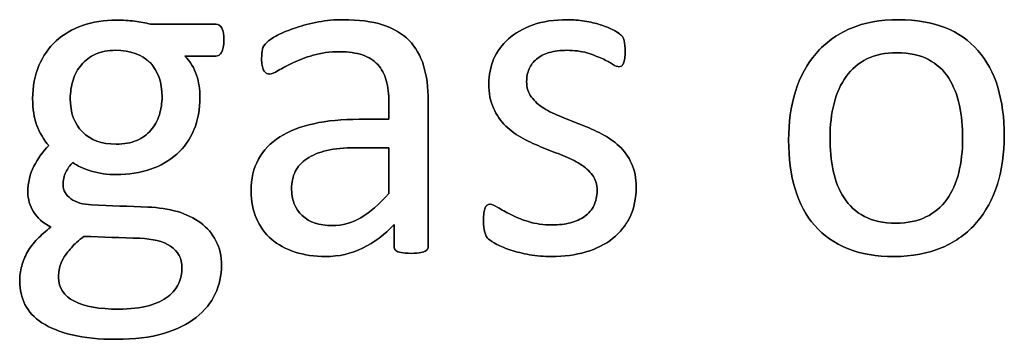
# Model space of a CAD drawing. Header units: inches. Extents: x 0 to 20790, y -12 to 14700.
# Tile 44 of 142: x 1460 to 1776, y 13403 to 13505. Entities that reach past the tile are written whole.
import ezdxf

# ---------------------------------------------------------------- set-up
doc = ezdxf.new("R2010")
doc.units = ezdxf.units.IN
doc.layers.add('254', color=7, linetype='Continuous', true_color=0xffffff)

msp = doc.modelspace()

# ---------------------------------------------------------------- linework, layer by layer
at = {"layer": '254', "color": 2, "linetype": 'Continuous', "lineweight": 25}
for points, knots in [([(1525.185, 13494.833), (1525.682, 13495.637), (1525.912, 13496.935), (1525.912, 13500.484), (1525.71, 13501.753), (1525.278, 13502.619), (1524.816, 13503.455), (1524.181, 13503.888), (1516.334, 13503.888), (1509.352, 13503.888), (1502.369, 13503.888), (1500.783, 13504.292), (1499.08, 13504.609), (1495.445, 13505.071), (1493.483, 13505.186), (1487.482, 13505.186), (1483.875, 13504.609), (1477.265, 13502.31), (1474.412, 13500.657), (1469.723, 13496.315), (1467.863, 13493.704), (1466.536, 13490.559), (1465.18, 13487.443), (1464.516, 13483.894), (1464.516, 13476.566), (1464.978, 13473.68), (1466.814, 13468.916), (1468.094, 13466.785), (1469.68, 13464.881), (1467.776, 13462.919), (1466.189, 13460.726), (1464.92, 13458.245), (1463.622, 13455.792), (1462.987, 13452.994), (1462.987, 13447.627), (1463.593, 13445.521), (1465.995, 13441.631), (1467.863, 13440.01), (1470.373, 13438.712), (1468.728, 13437.443), (1467.286, 13436.144), (1466.016, 13434.846), (1464.776, 13433.519), (1463.708, 13432.163), (1462.035, 13429.278), (1461.4, 13427.777), (1460.996, 13426.191), (1460.563, 13424.575), (1460.361, 13422.959), (1460.361, 13418.574), (1460.938, 13416.121), (1463.2, 13411.539), (1465.006, 13409.601), (1470.027, 13406.312), (1473.258, 13405.013), (1481.106, 13403.109), (1485.866, 13402.648), (1497.234, 13402.648), (1502.283, 13403.253), (1510.792, 13405.8), (1514.285, 13407.495), (1519.753, 13411.869), (1521.815, 13414.39), (1524.481, 13420.127), (1525.162, 13423.161), (1525.162, 13429.364), (1524.556, 13432.019), (1522.191, 13436.577), (1520.546, 13438.51), (1516.373, 13441.64), (1513.852, 13442.838), (1508.113, 13444.519), (1504.966, 13445.002), (1495.501, 13445.32), (1489.473, 13445.617), (1480.673, 13445.982), (1478.451, 13446.618), (1475.143, 13448.997), (1474.297, 13450.455), (1474.297, 13453.802), (1474.585, 13455.158), (1475.191, 13456.341), (1475.768, 13457.523), (1476.518, 13458.562), (1477.442, 13459.485), (1478.826, 13458.36), (1480.788, 13457.437), (1485.866, 13455.937), (1488.549, 13455.562), (1495.387, 13455.562), (1499.023, 13456.139), (1505.575, 13458.38), (1508.428, 13460.005), (1513.176, 13464.289), (1515.006, 13466.871), (1517.588, 13473.011), (1518.238, 13476.566), (1518.238, 13482.971), (1517.863, 13485.308), (1516.42, 13489.751), (1515.18, 13491.799), (1513.391, 13493.646), (1516.699, 13493.646), (1520.007, 13493.646), (1524.066, 13493.646), (1524.701, 13494.05), (1525.185, 13494.833)], [0, 0, 0, 0, 0.0121239, 0.0121239, 0.0240522, 0.0240522, 0.0240522, 0.0314841, 0.0314841, 0.0914348, 0.0914348, 0.0914348, 0.1065725, 0.1065725, 0.1217101, 0.1217101, 0.1497044, 0.1497044, 0.1774817, 0.1774817, 0.205444, 0.205444, 0.205444, 0.2359314, 0.2359314, 0.2623837, 0.2623837, 0.2885587, 0.2885587, 0.2885587, 0.3121371, 0.3121371, 0.3121371, 0.3370868, 0.3370868, 0.355106, 0.355106, 0.372815, 0.372815, 0.372815, 0.3893631, 0.3893631, 0.3893631, 0.404121, 0.404121, 0.418879, 0.418879, 0.418879, 0.4330679, 0.4330679, 0.4554334, 0.4554334, 0.4780269, 0.4780269, 0.5006203, 0.5006203, 0.5232138, 0.5232138, 0.546506, 0.546506, 0.5699436, 0.5699436, 0.5932615, 0.5932615, 0.6167731, 0.6167731, 0.6392161, 0.6392161, 0.6616591, 0.6616591, 0.6843021, 0.6843021, 0.7071558, 0.7071558, 0.7473056, 0.7473056, 0.7657478, 0.7657478, 0.7844038, 0.7844038, 0.8000986, 0.8000986, 0.8000986, 0.8102039, 0.8102039, 0.8102039, 0.8272615, 0.8272615, 0.8443191, 0.8443191, 0.8685131, 0.8685131, 0.8925172, 0.8925172, 0.916683, 0.916683, 0.9405765, 0.9405765, 0.9548439, 0.9548439, 0.9691112, 0.9691112, 0.9691112, 0.9942907, 0.9942907, 1, 1, 1, 1]), ([(1502.369, 13503.888), (1500.783, 13504.292), (1499.08, 13504.609), (1495.445, 13505.071), (1493.483, 13505.186), (1487.482, 13505.186), (1483.875, 13504.609), (1477.265, 13502.31), (1474.412, 13500.657), (1469.723, 13496.315), (1467.863, 13493.704), (1466.536, 13490.559)], [0, 0, 0, 0, 0.1327757, 0.1327757, 0.2655514, 0.2655514, 0.5110954, 0.5110954, 0.7547357, 0.7547357, 1, 1, 1, 1]), ([(1525.278, 13502.619), (1524.816, 13503.455), (1524.181, 13503.888), (1516.334, 13503.888), (1509.352, 13503.888), (1502.369, 13503.888)], [0, 0, 0, 0, 0.1102941, 0.1102941, 1, 1, 1, 1]), ([(1590.881, 13431.189), (1591.29, 13431.499), (1591.492, 13431.961), (1591.492, 13448.137), (1591.492, 13463.707), (1591.492, 13483.577), (1591.002, 13487.327), (1589.04, 13493.79), (1587.482, 13496.502), (1585.347, 13498.695), (1583.183, 13500.859), (1580.356, 13502.532), (1573.373, 13504.783), (1569.161, 13505.331), (1561.515, 13505.331), (1558.861, 13505.1), (1553.64, 13504.114), (1551.215, 13503.513), (1546.83, 13502.013), (1544.868, 13501.205), (1541.486, 13499.428), (1540.281, 13498.637), (1539.588, 13497.945), (1538.896, 13497.281), (1538.463, 13496.589), (1538.117, 13495.088), (1538.03, 13494.079), (1538.03, 13492.03), (1538.059, 13491.338), (1538.285, 13490.038), (1538.434, 13489.52), (1538.896, 13488.712), (1539.184, 13488.395), (1539.473, 13488.193), (1539.79, 13487.991), (1540.136, 13487.875), (1541.175, 13487.875), (1542.098, 13488.251), (1544.637, 13489.751), (1546.195, 13490.559), (1549.946, 13492.347), (1552.11, 13493.184), (1557.107, 13494.637), (1559.9, 13495.031), (1565.959, 13495.031), (1568.411, 13494.684), (1572.418, 13493.291), (1574.037, 13492.29), (1576.548, 13489.55), (1577.47, 13487.847), (1578.019, 13485.798), (1578.596, 13483.75), (1578.884, 13481.384), (1578.884, 13476.931), (1578.884, 13475.133), (1578.884, 13473.334), (1575.701, 13473.334), (1572.518, 13473.334), (1563.939, 13473.334), (1559.092, 13472.873), (1550.494, 13470.968), (1546.83, 13469.555), (1540.886, 13465.746), (1538.607, 13463.352), (1535.421, 13457.617), (1534.626, 13454.234), (1534.626, 13446.993), (1535.203, 13444.021), (1537.522, 13438.803), (1539.126, 13436.577), (1543.281, 13433), (1545.791, 13431.615), (1548.763, 13430.691), (1551.706, 13429.739), (1554.995, 13429.249), (1562.785, 13429.249), (1566.738, 13430.143), (1574.147, 13433.762), (1577.528, 13436.26), (1580.558, 13439.491), (1580.558, 13437.183), (1580.558, 13434.875), (1580.558, 13431.961), (1580.731, 13431.499), (1581.106, 13431.182), (1581.452, 13430.864), (1582.029, 13430.634), (1583.617, 13430.35), (1584.683, 13430.259), (1587.424, 13430.259), (1588.463, 13430.345), (1589.905, 13430.634), (1590.454, 13430.864), (1590.881, 13431.189)], [0, 0, 0, 0, 0.0062907, 0.0062907, 0.1679526, 0.1679526, 0.2125868, 0.2125868, 0.257221, 0.257221, 0.257221, 0.2941122, 0.2941122, 0.3310034, 0.3310034, 0.3506219, 0.3506219, 0.3704508, 0.3704508, 0.3902798, 0.3902798, 0.4098458, 0.4098458, 0.4098458, 0.4185611, 0.4185611, 0.4272765, 0.4272765, 0.4326245, 0.4326245, 0.437747, 0.437747, 0.4428695, 0.4428695, 0.4428695, 0.4468565, 0.4468565, 0.4524383, 0.4524383, 0.4580201, 0.4580201, 0.463602, 0.463602, 0.4692612, 0.4692612, 0.474606, 0.474606, 0.48002, 0.48002, 0.4853165, 0.4853165, 0.4853165, 0.5053782, 0.5053782, 0.5189706, 0.5189706, 0.5189706, 0.5457097, 0.5457097, 0.5910288, 0.5910288, 0.6363479, 0.6363479, 0.681667, 0.681667, 0.7273363, 0.7273363, 0.766578, 0.766578, 0.8061842, 0.8061842, 0.8457904, 0.8457904, 0.8457904, 0.877393, 0.877393, 0.9135102, 0.9135102, 0.9492912, 0.9492912, 0.9492912, 0.9709919, 0.9709919, 0.9766884, 0.9766884, 0.9766884, 0.9826091, 0.9826091, 0.988325, 0.988325, 0.9941625, 0.9941625, 1, 1, 1, 1]), ([(1585.347, 13498.695), (1583.183, 13500.859), (1580.356, 13502.532), (1573.373, 13504.783), (1569.161, 13505.331), (1561.515, 13505.331), (1558.861, 13505.1), (1553.64, 13504.114), (1551.215, 13503.513), (1546.83, 13502.013), (1544.868, 13501.205), (1541.486, 13499.428), (1540.281, 13498.637), (1539.588, 13497.945)], [0, 0, 0, 0, 0.2417117, 0.2417117, 0.4834233, 0.4834233, 0.6119636, 0.6119636, 0.7418832, 0.7418832, 0.8718028, 0.8718028, 1, 1, 1, 1]), ([(1656.31, 13442.036), (1657.62, 13444.8), (1658.284, 13447.945), (1658.284, 13454.465), (1657.765, 13457.033), (1655.787, 13461.338), (1654.447, 13463.178), (1652.802, 13464.708), (1651.158, 13466.266), (1649.282, 13467.564), (1647.147, 13468.631), (1645.041, 13469.728), (1642.877, 13470.709), (1638.517, 13472.43), (1636.357, 13473.276), (1634.279, 13474.113), (1632.173, 13474.921), (1630.298, 13475.844), (1628.653, 13476.883), (1627.009, 13477.893), (1625.682, 13479.105), (1624.643, 13480.461), (1623.633, 13481.817), (1623.114, 13483.49), (1623.114, 13486.923), (1623.373, 13488.251), (1624.47, 13490.732), (1625.249, 13491.799), (1626.316, 13492.694), (1627.355, 13493.588), (1628.711, 13494.281), (1632, 13495.261), (1633.875, 13495.492), (1638.463, 13495.492), (1640.598, 13495.204), (1642.473, 13494.656), (1644.32, 13494.079), (1645.964, 13493.473), (1648.734, 13492.203), (1649.859, 13491.597), (1650.725, 13491.02), (1651.619, 13490.472), (1652.283, 13490.184), (1653.033, 13490.184), (1653.322, 13490.27), (1653.581, 13490.443), (1653.841, 13490.645), (1654.043, 13490.934), (1654.245, 13491.338), (1654.418, 13491.742), (1654.533, 13492.29), (1654.706, 13493.559), (1654.735, 13494.309), (1654.735, 13496.012), (1654.706, 13496.704), (1654.529, 13497.829), (1654.476, 13498.291), (1654.389, 13498.695), (1654.302, 13499.07), (1654.187, 13499.416), (1654.014, 13499.734), (1653.812, 13500.022), (1653.466, 13500.397), (1652.918, 13500.801), (1652.398, 13501.205), (1651.59, 13501.695), (1650.552, 13502.215), (1649.484, 13502.763), (1648.215, 13503.253), (1645.246, 13504.185), (1643.57, 13504.581), (1641.723, 13504.869), (1639.877, 13505.186), (1638.03, 13505.331), (1632, 13505.331), (1628.307, 13504.783), (1621.992, 13502.523), (1619.363, 13501.032), (1615.151, 13497.281), (1613.593, 13495.088), (1612.525, 13492.607), (1611.487, 13490.126), (1610.967, 13487.529), (1610.967, 13481.73), (1611.458, 13479.076), (1612.468, 13476.883), (1613.448, 13474.661), (1614.776, 13472.786), (1616.42, 13471.17), (1618.065, 13469.583), (1619.911, 13468.256), (1621.989, 13467.131), (1624.066, 13466.035), (1626.201, 13465.054), (1630.561, 13463.333), (1632.693, 13462.486), (1634.741, 13461.678), (1636.789, 13460.899), (1638.636, 13459.976), (1640.281, 13458.966), (1641.896, 13457.927), (1643.223, 13456.744), (1645.243, 13454.09), (1645.734, 13452.446), (1645.734, 13448.579), (1645.387, 13446.964), (1644.002, 13444.194), (1643.021, 13443.04), (1641.723, 13442.146), (1640.454, 13441.251), (1638.925, 13440.559), (1635.462, 13439.635), (1633.5, 13439.405), (1628.48, 13439.405), (1625.941, 13439.751), (1621.524, 13441.128), (1619.623, 13441.886), (1618.007, 13442.723), (1616.391, 13443.53), (1615.035, 13444.309), (1613.91, 13445.002), (1612.814, 13445.694), (1611.977, 13446.04), (1611.054, 13446.04), (1610.736, 13445.925), (1610.448, 13445.752), (1610.188, 13445.579), (1609.957, 13445.29), (1609.813, 13444.886), (1609.64, 13444.454), (1609.525, 13443.934), (1609.409, 13443.271), (1609.323, 13442.578), (1609.265, 13441.77), (1609.265, 13439.203), (1609.38, 13437.962), (1609.9, 13436.116), (1610.304, 13435.394), (1611.458, 13434.356), (1612.352, 13433.779), (1613.564, 13433.144), (1614.804, 13432.509), (1616.305, 13431.874), (1618.065, 13431.297), (1619.854, 13430.691), (1621.844, 13430.23), (1624.066, 13429.826), (1626.316, 13429.451), (1628.653, 13429.249), (1635.116, 13429.249), (1638.78, 13429.739), (1645.447, 13431.693), (1648.33, 13433.115), (1653.137, 13436.937), (1654.995, 13439.26), (1656.31, 13442.036)], [0, 0, 0, 0, 0.0265971, 0.0265971, 0.0488695, 0.0488695, 0.071505, 0.071505, 0.071505, 0.0916763, 0.0916763, 0.0916763, 0.1124207, 0.1124207, 0.1329291, 0.1329291, 0.1329291, 0.1513232, 0.1513232, 0.1513232, 0.1671509, 0.1671509, 0.1671509, 0.1827935, 0.1827935, 0.1941287, 0.1941287, 0.2054639, 0.2054639, 0.2054639, 0.2187849, 0.2187849, 0.232106, 0.232106, 0.2470255, 0.2470255, 0.2470255, 0.2617411, 0.2617411, 0.2764567, 0.2764567, 0.2764567, 0.2827861, 0.2827861, 0.2867419, 0.2867419, 0.2867419, 0.2899769, 0.2899769, 0.2899769, 0.2946866, 0.2946866, 0.2993962, 0.2993962, 0.3039489, 0.3039489, 0.3087355, 0.3087355, 0.3087355, 0.3118991, 0.3118991, 0.3118991, 0.3162873, 0.3162873, 0.3162873, 0.3241694, 0.3241694, 0.3241694, 0.3358727, 0.3358727, 0.3477852, 0.3477852, 0.3477852, 0.3635516, 0.3635516, 0.3992722, 0.3992722, 0.4352836, 0.4352836, 0.4712949, 0.4712949, 0.4712949, 0.4954133, 0.4954133, 0.5223243, 0.5223243, 0.5223243, 0.5434303, 0.5434303, 0.5434303, 0.5642681, 0.5642681, 0.5642681, 0.5855645, 0.5855645, 0.6066186, 0.6066186, 0.6066186, 0.6252846, 0.6252846, 0.6252846, 0.6414191, 0.6414191, 0.6575536, 0.6575536, 0.6732136, 0.6732136, 0.6888736, 0.6888736, 0.6888736, 0.7040281, 0.7040281, 0.7191826, 0.7191826, 0.7391866, 0.7391866, 0.7589539, 0.7589539, 0.7589539, 0.7730817, 0.7730817, 0.7730817, 0.7812698, 0.7812698, 0.7868722, 0.7868722, 0.7868722, 0.7901715, 0.7901715, 0.7901715, 0.7952132, 0.7952132, 0.7952132, 0.802729, 0.802729, 0.8148868, 0.8148868, 0.8270447, 0.8270447, 0.8392026, 0.8392026, 0.8392026, 0.8540559, 0.8540559, 0.8540559, 0.8729189, 0.8729189, 0.8729189, 0.8944875, 0.8944875, 0.9297587, 0.9297587, 0.9647499, 0.9647499, 1, 1, 1, 1]), ([(1641.723, 13504.869), (1639.877, 13505.186), (1638.03, 13505.331), (1632, 13505.331), (1628.307, 13504.783), (1621.992, 13502.523), (1619.363, 13501.032), (1615.151, 13497.281), (1613.593, 13495.088), (1612.525, 13492.607)], [0, 0, 0, 0, 0.1276528, 0.1276528, 0.4168663, 0.4168663, 0.7084331, 0.7084331, 1, 1, 1, 1]), ([(1650.552, 13502.215), (1649.484, 13502.763), (1648.215, 13503.253), (1645.246, 13504.185), (1643.57, 13504.581), (1641.723, 13504.869)], [0, 0, 0, 0, 0.495573, 0.495573, 1, 1, 1, 1]), ([(1774.222, 13452.451), (1775.71, 13457.206), (1776.461, 13462.399), (1776.461, 13473.825), (1775.739, 13479.018), (1772.967, 13488.259), (1770.806, 13492.174), (1765.196, 13498.651), (1761.66, 13501.118), (1753.167, 13504.469), (1748.215, 13505.331), (1736.645, 13505.331), (1731.481, 13504.407), (1722.652, 13500.599), (1718.988, 13497.945), (1713.071, 13491.051), (1710.881, 13486.981), (1707.946, 13477.486), (1707.216, 13472.296), (1707.216, 13460.784), (1707.909, 13455.562), (1710.679, 13446.329), (1712.785, 13442.405), (1718.427, 13435.957), (1721.96, 13433.49), (1730.399, 13430.079), (1735.376, 13429.249), (1746.916, 13429.249), (1752.052, 13430.23), (1760.949, 13434.043), (1764.631, 13436.75), (1770.517, 13443.617), (1772.739, 13447.714), (1774.222, 13452.451)], [0, 0, 0, 0, 0.0581053, 0.0581053, 0.1179985, 0.1179985, 0.1779958, 0.1779958, 0.2382588, 0.2382588, 0.2986629, 0.2986629, 0.3612134, 0.3612134, 0.4237638, 0.4237638, 0.4857565, 0.4857565, 0.5474063, 0.5474063, 0.611258, 0.611258, 0.6751096, 0.6751096, 0.7386795, 0.7386795, 0.8024746, 0.8024746, 0.8682127, 0.8682127, 0.9341063, 0.9341063, 1, 1, 1, 1]), ([(1774.239, 13452.446), (1775.71, 13457.206), (1776.461, 13462.399), (1776.461, 13473.825), (1775.739, 13479.018), (1772.967, 13488.259), (1770.806, 13492.174), (1765.196, 13498.651), (1761.66, 13501.118), (1753.167, 13504.469), (1748.215, 13505.331), (1736.645, 13505.331), (1731.481, 13504.407), (1722.652, 13500.599), (1718.988, 13497.945), (1713.071, 13491.051), (1710.881, 13486.981), (1709.409, 13482.221)], [0, 0, 0, 0, 0.1196183, 0.1196183, 0.2429171, 0.2429171, 0.36643, 0.36643, 0.4904903, 0.4904903, 0.6148409, 0.6148409, 0.74361, 0.74361, 0.8723791, 0.8723791, 1, 1, 1, 1]), ([(1525.191, 13494.829), (1525.682, 13495.637), (1525.912, 13496.935), (1525.912, 13500.484), (1525.71, 13501.753), (1525.278, 13502.619)], [0, 0, 0, 0, 0.504065, 0.504065, 1, 1, 1, 1]), ([(1539.588, 13497.945), (1538.896, 13497.281), (1538.463, 13496.589), (1538.117, 13495.088), (1538.03, 13494.079), (1538.03, 13492.03), (1538.059, 13491.338), (1538.285, 13490.038), (1538.434, 13489.52), (1538.896, 13488.712), (1539.184, 13488.395), (1539.473, 13488.193)], [0, 0, 0, 0, 0.2639114, 0.2639114, 0.5278228, 0.5278228, 0.6897684, 0.6897684, 0.8448842, 0.8448842, 1, 1, 1, 1]), ([(1590.886, 13431.182), (1591.29, 13431.499), (1591.492, 13431.961), (1591.492, 13448.137), (1591.492, 13463.707), (1591.492, 13483.577), (1591.002, 13487.327), (1589.04, 13493.79), (1587.482, 13496.502), (1585.347, 13498.695)], [0, 0, 0, 0, 0.0244565, 0.0244565, 0.6529503, 0.6529503, 0.8264752, 0.8264752, 1, 1, 1, 1]), ([(1654.245, 13491.338), (1654.418, 13491.742), (1654.533, 13492.29), (1654.706, 13493.559), (1654.735, 13494.309), (1654.735, 13496.012), (1654.706, 13496.704), (1654.529, 13497.829), (1654.476, 13498.291), (1654.389, 13498.695)], [0, 0, 0, 0, 0.2510668, 0.2510668, 0.5021337, 0.5021337, 0.7448316, 0.7448316, 1, 1, 1, 1]), ([(1502.182, 13491.525), (1504.764, 13488.885), (1506.062, 13485.221), (1506.062, 13478.499), (1505.774, 13476.566), (1505.197, 13474.719), (1504.591, 13472.873), (1503.697, 13471.257), (1502.485, 13469.843), (1501.302, 13468.429), (1499.773, 13467.333), (1497.926, 13466.525), (1496.08, 13465.746), (1493.887, 13465.342), (1486.703, 13465.342), (1483.068, 13466.641), (1480.5, 13469.266), (1477.903, 13471.863), (1476.605, 13475.469), (1476.605, 13482.076), (1476.893, 13484.038), (1477.499, 13485.914), (1478.076, 13487.789), (1478.971, 13489.433), (1481.394, 13492.319), (1482.895, 13493.444), (1484.712, 13494.252), (1486.53, 13495.088), (1488.694, 13495.492), (1495.907, 13495.492), (1499.6, 13494.165), (1502.182, 13491.525)], [0, 0, 0, 0, 0.1304447, 0.1304447, 0.1853269, 0.1853269, 0.1853269, 0.2435691, 0.2435691, 0.2435691, 0.3025733, 0.3025733, 0.3025733, 0.3720525, 0.3720525, 0.5014275, 0.5014275, 0.5014275, 0.6248572, 0.6248572, 0.6803225, 0.6803225, 0.6803225, 0.7393206, 0.7393206, 0.7983187, 0.7983187, 0.7983187, 0.8668903, 0.8668903, 1, 1, 1, 1]), ([(1484.712, 13494.252), (1486.53, 13495.088), (1488.694, 13495.492), (1495.907, 13495.492), (1499.6, 13494.165), (1502.196, 13491.54)], [0, 0, 0, 0, 0.34, 0.34, 1, 1, 1, 1]), ([(1513.391, 13493.646), (1516.699, 13493.646), (1520.007, 13493.646), (1524.066, 13493.646), (1524.701, 13494.05), (1525.191, 13494.829)], [0, 0, 0, 0, 0.8151659, 0.8151659, 1, 1, 1, 1]), ([(1539.473, 13488.193), (1539.79, 13487.991), (1540.136, 13487.875), (1541.175, 13487.875), (1542.098, 13488.251), (1544.637, 13489.751), (1546.195, 13490.559), (1549.946, 13492.347), (1552.11, 13493.184), (1557.107, 13494.637), (1559.9, 13495.031), (1565.959, 13495.031), (1568.411, 13494.684), (1572.418, 13493.291), (1574.037, 13492.29), (1576.548, 13489.55), (1577.47, 13487.847), (1578.019, 13485.798)], [0, 0, 0, 0, 0.0939292, 0.0939292, 0.2254301, 0.2254301, 0.3569311, 0.3569311, 0.488432, 0.488432, 0.6217564, 0.6217564, 0.747674, 0.747674, 0.8752207, 0.8752207, 1, 1, 1, 1]), ([(1626.316, 13492.694), (1627.355, 13493.588), (1628.711, 13494.281), (1632, 13495.261), (1633.875, 13495.492), (1638.463, 13495.492), (1640.598, 13495.204), (1642.473, 13494.656)], [0, 0, 0, 0, 0.3205128, 0.3205128, 0.6410256, 0.6410256, 1, 1, 1, 1]), ([(1642.473, 13494.656), (1644.32, 13494.079), (1645.964, 13493.473), (1648.734, 13492.203), (1649.859, 13491.597), (1650.725, 13491.02)], [0, 0, 0, 0, 0.5, 0.5, 1, 1, 1, 1]), ([(1762.032, 13477.806), (1762.727, 13474.459), (1763.073, 13470.94), (1763.073, 13463.178), (1762.669, 13459.514), (1761.833, 13456.196), (1761.025, 13452.849), (1759.727, 13449.964), (1756.241, 13445.142), (1754.014, 13443.271), (1748.59, 13440.616), (1745.387, 13439.953), (1737.626, 13439.953), (1734.251, 13440.674), (1731.538, 13442.146), (1728.798, 13443.588), (1726.634, 13445.579), (1723.402, 13450.541), (1722.248, 13453.455), (1720.869, 13460.121), (1720.517, 13463.698), (1720.517, 13471.43), (1720.95, 13475.094), (1722.632, 13481.764), (1723.95, 13484.644), (1727.426, 13489.51), (1729.634, 13491.395), (1735.035, 13494.038), (1738.261, 13494.713), (1746.051, 13494.713), (1749.427, 13493.992), (1754.839, 13491.056), (1757.015, 13489.087), (1760.188, 13484.067), (1761.342, 13481.124), (1762.032, 13477.806)], [0, 0, 0, 0, 0.0676707, 0.0676707, 0.1400264, 0.1400264, 0.1400264, 0.2011218, 0.2011218, 0.2630503, 0.2630503, 0.3249788, 0.3249788, 0.3931969, 0.3931969, 0.3931969, 0.4510423, 0.4510423, 0.5088876, 0.5088876, 0.5662549, 0.5662549, 0.6253606, 0.6253606, 0.6850724, 0.6850724, 0.7452559, 0.7452559, 0.8049234, 0.8049234, 0.8701413, 0.8701413, 0.9350707, 0.9350707, 1, 1, 1, 1]), ([(1731.538, 13442.146), (1728.798, 13443.588), (1726.634, 13445.579), (1723.402, 13450.541), (1722.248, 13453.455), (1720.869, 13460.121), (1720.517, 13463.698), (1720.517, 13471.43), (1720.95, 13475.094), (1722.632, 13481.764), (1723.95, 13484.644), (1727.426, 13489.51), (1729.634, 13491.395), (1735.035, 13494.038), (1738.261, 13494.713), (1746.051, 13494.713), (1749.427, 13493.992), (1754.839, 13491.056), (1757.015, 13489.087), (1760.188, 13484.067), (1761.342, 13481.124), (1762.035, 13477.806)], [0, 0, 0, 0, 0.0953281, 0.0953281, 0.1906562, 0.1906562, 0.2851963, 0.2851963, 0.3826013, 0.3826013, 0.4810053, 0.4810053, 0.5801866, 0.5801866, 0.6785175, 0.6785175, 0.7859954, 0.7859954, 0.8929977, 0.8929977, 1, 1, 1, 1]), ([(1477.442, 13459.485), (1478.826, 13458.36), (1480.788, 13457.437), (1485.866, 13455.937), (1488.549, 13455.562), (1495.387, 13455.562), (1499.023, 13456.139), (1505.575, 13458.38), (1508.428, 13460.005), (1513.176, 13464.289), (1515.006, 13466.871), (1517.588, 13473.011), (1518.238, 13476.566), (1518.238, 13482.971), (1517.863, 13485.308), (1516.42, 13489.751), (1515.18, 13491.799), (1513.391, 13493.646)], [0, 0, 0, 0, 0.1073432, 0.1073432, 0.2146864, 0.2146864, 0.3669386, 0.3669386, 0.5179956, 0.5179956, 0.6700708, 0.6700708, 0.820432, 0.820432, 0.910216, 0.910216, 1, 1, 1, 1]), ([(1477.499, 13485.914), (1478.076, 13487.789), (1478.971, 13489.433), (1481.394, 13492.319), (1482.895, 13493.444), (1484.712, 13494.252)], [0, 0, 0, 0, 0.5, 0.5, 1, 1, 1, 1]), ([(1502.196, 13491.54), (1504.764, 13488.885), (1506.062, 13485.221), (1506.062, 13478.499), (1505.774, 13476.566), (1505.197, 13474.719)], [0, 0, 0, 0, 0.7038627, 0.7038627, 1, 1, 1, 1]), ([(1612.525, 13492.607), (1611.487, 13490.126), (1610.967, 13487.529), (1610.967, 13481.73), (1611.458, 13479.076), (1612.468, 13476.883)], [0, 0, 0, 0, 0.4726368, 0.4726368, 1, 1, 1, 1]), ([(1624.643, 13480.461), (1623.633, 13481.817), (1623.114, 13483.49), (1623.114, 13486.923), (1623.373, 13488.251), (1624.47, 13490.732), (1625.249, 13491.799), (1626.316, 13492.694)], [0, 0, 0, 0, 0.408284, 0.408284, 0.704142, 0.704142, 1, 1, 1, 1]), ([(1466.536, 13490.559), (1465.18, 13487.443), (1464.516, 13483.894), (1464.516, 13476.566), (1464.978, 13473.68), (1466.814, 13468.916), (1468.094, 13466.785), (1469.68, 13464.881)], [0, 0, 0, 0, 0.3668109, 0.3668109, 0.6850733, 0.6850733, 1, 1, 1, 1]), ([(1650.725, 13491.02), (1651.619, 13490.472), (1652.283, 13490.184), (1653.033, 13490.184), (1653.322, 13490.27), (1653.581, 13490.443)], [0, 0, 0, 0, 0.6153846, 0.6153846, 1, 1, 1, 1]), ([(1480.5, 13469.266), (1477.903, 13471.863), (1476.605, 13475.469), (1476.605, 13482.076), (1476.893, 13484.038), (1477.499, 13485.914)], [0, 0, 0, 0, 0.6899563, 0.6899563, 1, 1, 1, 1]), ([(1578.019, 13485.798), (1578.596, 13483.75), (1578.884, 13481.384), (1578.884, 13476.931), (1578.884, 13475.133), (1578.884, 13473.334)], [0, 0, 0, 0, 0.5961123, 0.5961123, 1, 1, 1, 1]), ([(1709.409, 13482.221), (1707.946, 13477.486), (1707.216, 13472.296), (1707.216, 13460.784), (1707.909, 13455.562), (1710.679, 13446.329), (1712.785, 13442.405), (1718.427, 13435.957), (1721.96, 13433.49), (1730.399, 13430.079), (1735.376, 13429.249), (1746.916, 13429.249), (1752.052, 13430.23), (1760.949, 13434.043), (1764.631, 13436.75), (1770.517, 13443.617), (1772.739, 13447.714), (1774.239, 13452.446)], [0, 0, 0, 0, 0.1198845, 0.1198845, 0.2440506, 0.2440506, 0.3682168, 0.3682168, 0.4918351, 0.4918351, 0.6158913, 0.6158913, 0.7437259, 0.7437259, 0.8718629, 0.8718629, 1, 1, 1, 1]), ([(1762.035, 13477.806), (1762.727, 13474.459), (1763.073, 13470.94), (1763.073, 13463.178), (1762.669, 13459.514), (1761.833, 13456.196)], [0, 0, 0, 0, 0.4832714, 0.4832714, 1, 1, 1, 1]), ([(1578.884, 13473.334), (1575.701, 13473.334), (1572.518, 13473.334), (1563.939, 13473.334), (1559.092, 13472.873), (1550.494, 13470.968), (1546.83, 13469.555), (1540.886, 13465.746), (1538.607, 13463.352), (1535.421, 13457.617), (1534.626, 13454.234), (1534.626, 13446.993), (1535.203, 13444.021), (1537.522, 13438.803), (1539.126, 13436.577), (1543.281, 13433), (1545.791, 13431.615), (1548.763, 13430.691)], [0, 0, 0, 0, 0.0818159, 0.0818159, 0.2204828, 0.2204828, 0.3591497, 0.3591497, 0.4978166, 0.4978166, 0.6375551, 0.6375551, 0.7576267, 0.7576267, 0.8788133, 0.8788133, 1, 1, 1, 1]), ([(1647.147, 13468.631), (1645.041, 13469.728), (1642.877, 13470.709), (1638.517, 13472.43), (1636.357, 13473.276), (1634.279, 13474.113)], [0, 0, 0, 0, 0.5028597, 0.5028597, 1, 1, 1, 1]), ([(1497.926, 13466.525), (1496.08, 13465.746), (1493.887, 13465.342), (1486.703, 13465.342), (1483.068, 13466.641), (1480.5, 13469.266)], [0, 0, 0, 0, 0.3493976, 0.3493976, 1, 1, 1, 1]), ([(1621.989, 13467.131), (1624.066, 13466.035), (1626.201, 13465.054), (1630.561, 13463.333), (1632.693, 13462.486), (1634.741, 13461.678)], [0, 0, 0, 0, 0.5028597, 0.5028597, 1, 1, 1, 1]), ([(1568.036, 13464.188), (1571.652, 13464.188), (1575.268, 13464.188), (1578.884, 13464.188), (1578.884, 13459.293), (1578.884, 13454.398), (1578.884, 13449.503), (1575.739, 13446.012), (1572.768, 13443.415), (1567.068, 13440.018), (1563.968, 13439.174), (1556.524, 13439.174), (1553.35, 13440.241), (1548.792, 13444.511), (1547.638, 13447.368), (1547.638, 13453.051), (1548.042, 13454.927), (1548.821, 13456.543), (1549.629, 13458.129), (1550.869, 13459.514), (1554.254, 13461.809), (1556.38, 13462.717), (1558.948, 13463.294), (1561.515, 13463.9), (1564.545, 13464.188), (1568.036, 13464.188)], [0, 0, 0, 0, 0.0969812, 0.0969812, 0.0969812, 0.228267, 0.228267, 0.228267, 0.334882, 0.334882, 0.4410263, 0.4410263, 0.5730145, 0.5730145, 0.7050027, 0.7050027, 0.7827055, 0.7827055, 0.7827055, 0.8432978, 0.8432978, 0.9031884, 0.9031884, 0.9031884, 1, 1, 1, 1]), ([(1548.821, 13456.543), (1549.629, 13458.129), (1550.869, 13459.514), (1554.254, 13461.809), (1556.38, 13462.717), (1558.948, 13463.294)], [0, 0, 0, 0, 0.502912, 0.502912, 1, 1, 1, 1]), ([(1656.322, 13442.03), (1657.62, 13444.8), (1658.284, 13447.945), (1658.284, 13454.465), (1657.765, 13457.033), (1655.787, 13461.338), (1654.447, 13463.178), (1652.802, 13464.708)], [0, 0, 0, 0, 0.3719617, 0.3719617, 0.6834419, 0.6834419, 1, 1, 1, 1]), ([(1464.92, 13458.245), (1463.622, 13455.792), (1462.987, 13452.994), (1462.987, 13447.627), (1463.593, 13445.521), (1465.995, 13441.631), (1467.863, 13440.01), (1470.373, 13438.712)], [0, 0, 0, 0, 0.4111818, 0.4111818, 0.7081465, 0.7081465, 1, 1, 1, 1]), ([(1578.884, 13449.503), (1575.739, 13446.012), (1572.768, 13443.415), (1567.068, 13440.018), (1563.968, 13439.174), (1556.524, 13439.174), (1553.35, 13440.241), (1548.792, 13444.511), (1547.638, 13447.368), (1547.638, 13453.051), (1548.042, 13454.927), (1548.821, 13456.543)], [0, 0, 0, 0, 0.1922936, 0.1922936, 0.3837384, 0.3837384, 0.6217958, 0.6217958, 0.8598533, 0.8598533, 1, 1, 1, 1]), ([(1640.281, 13458.966), (1641.896, 13457.927), (1643.223, 13456.744), (1645.243, 13454.09), (1645.734, 13452.446), (1645.734, 13448.579), (1645.387, 13446.964), (1644.002, 13444.194), (1643.021, 13443.04), (1641.723, 13442.146)], [0, 0, 0, 0, 0.2537313, 0.2537313, 0.5074627, 0.5074627, 0.7537313, 0.7537313, 1, 1, 1, 1]), ([(1460.996, 13426.191), (1460.563, 13424.575), (1460.361, 13422.959), (1460.361, 13418.574), (1460.938, 13416.121), (1463.2, 13411.539), (1465.006, 13409.601), (1470.027, 13406.312), (1473.258, 13405.013), (1481.106, 13403.109), (1485.866, 13402.648), (1497.234, 13402.648), (1502.283, 13403.253), (1510.792, 13405.8), (1514.285, 13407.495), (1519.753, 13411.869), (1521.815, 13414.39), (1524.481, 13420.127), (1525.162, 13423.161), (1525.162, 13429.364), (1524.556, 13432.019), (1522.191, 13436.577), (1520.546, 13438.51), (1516.373, 13441.64), (1513.852, 13442.838), (1508.113, 13444.519), (1504.966, 13445.002), (1495.501, 13445.32), (1489.473, 13445.617), (1480.673, 13445.982), (1478.451, 13446.618), (1475.143, 13448.997), (1474.297, 13450.455), (1474.297, 13453.802), (1474.585, 13455.158), (1475.191, 13456.341)], [0, 0, 0, 0, 0.0372197, 0.0372197, 0.0958881, 0.0958881, 0.1551543, 0.1551543, 0.2144206, 0.2144206, 0.2736868, 0.2736868, 0.334786, 0.334786, 0.3962668, 0.3962668, 0.4574331, 0.4574331, 0.5191081, 0.5191081, 0.5779796, 0.5779796, 0.6368511, 0.6368511, 0.6962473, 0.6962473, 0.7561962, 0.7561962, 0.8615156, 0.8615156, 0.9098924, 0.9098924, 0.9588301, 0.9588301, 1, 1, 1, 1]), ([(1761.833, 13456.196), (1761.025, 13452.849), (1759.727, 13449.964), (1756.241, 13445.142), (1754.014, 13443.271), (1748.59, 13440.616), (1745.387, 13439.953), (1737.626, 13439.953), (1734.251, 13440.674), (1731.538, 13442.146)], [0, 0, 0, 0, 0.2413212, 0.2413212, 0.485933, 0.485933, 0.7305448, 0.7305448, 1, 1, 1, 1]), ([(1613.91, 13445.002), (1612.814, 13445.694), (1611.977, 13446.04), (1611.054, 13446.04), (1610.736, 13445.925), (1610.448, 13445.752)], [0, 0, 0, 0, 0.59375, 0.59375, 1, 1, 1, 1]), ([(1609.409, 13443.271), (1609.323, 13442.578), (1609.265, 13441.77), (1609.265, 13439.203), (1609.38, 13437.962), (1609.9, 13436.116), (1610.304, 13435.394), (1611.458, 13434.356), (1612.352, 13433.779), (1613.564, 13433.144)], [0, 0, 0, 0, 0.1708543, 0.1708543, 0.4472362, 0.4472362, 0.7236181, 0.7236181, 1, 1, 1, 1]), ([(1641.723, 13442.146), (1640.454, 13441.251), (1638.925, 13440.559), (1635.462, 13439.635), (1633.5, 13439.405), (1628.48, 13439.405), (1625.941, 13439.751), (1621.524, 13441.128), (1619.623, 13441.886), (1618.007, 13442.723)], [0, 0, 0, 0, 0.216245, 0.216245, 0.43249, 0.43249, 0.7179334, 0.7179334, 1, 1, 1, 1]), ([(1624.066, 13429.826), (1626.316, 13429.451), (1628.653, 13429.249), (1635.116, 13429.249), (1638.78, 13429.739), (1645.447, 13431.693), (1648.33, 13433.115), (1653.137, 13436.937), (1654.995, 13439.26), (1656.322, 13442.03)], [0, 0, 0, 0, 0.1697237, 0.1697237, 0.4472719, 0.4472719, 0.7226174, 0.7226174, 1, 1, 1, 1]), ([(1548.763, 13430.691), (1551.706, 13429.739), (1554.995, 13429.249), (1562.785, 13429.249), (1566.738, 13430.143), (1574.147, 13433.762), (1577.528, 13436.26), (1580.558, 13439.491)], [0, 0, 0, 0, 0.3053367, 0.3053367, 0.6542928, 0.6542928, 1, 1, 1, 1]), ([(1580.558, 13439.491), (1580.558, 13437.183), (1580.558, 13434.875), (1580.558, 13431.961), (1580.731, 13431.499), (1581.106, 13431.182)], [0, 0, 0, 0, 0.7920792, 0.7920792, 1, 1, 1, 1]), ([(1466.016, 13434.846), (1464.776, 13433.519), (1463.708, 13432.163), (1462.035, 13429.278), (1461.4, 13427.777), (1460.996, 13426.191)], [0, 0, 0, 0, 0.5, 0.5, 1, 1, 1, 1]), ([(1508.799, 13432.531), (1511.227, 13430.922), (1512.468, 13428.614), (1512.468, 13423.882), (1512.121, 13422.238), (1510.726, 13419.04), (1509.582, 13417.65), (1506.409, 13415.169), (1504.302, 13414.188), (1501.735, 13413.438), (1499.138, 13412.717), (1495.907, 13412.342), (1486.01, 13412.342), (1481.308, 13413.178), (1474.533, 13416.623), (1472.825, 13419.151), (1472.825, 13423.565), (1472.941, 13424.604), (1473.396, 13426.654), (1473.835, 13427.691), (1474.441, 13428.758), (1475.076, 13429.797), (1475.912, 13430.922), (1477.99, 13433.23), (1479.346, 13434.442), (1480.99, 13435.712), (1486.963, 13435.51), (1492.935, 13435.308), (1503.061, 13434.965), (1506.351, 13434.154), (1508.799, 13432.531)], [0, 0, 0, 0, 0.0772164, 0.0772164, 0.1229465, 0.1229465, 0.1693761, 0.1693761, 0.2158056, 0.2158056, 0.2158056, 0.2974508, 0.2974508, 0.4263641, 0.4263641, 0.5539687, 0.5539687, 0.5946702, 0.5946702, 0.634295, 0.634295, 0.634295, 0.6741618, 0.6741618, 0.7140285, 0.7140285, 0.7140285, 0.8826912, 0.8826912, 1, 1, 1, 1]), ([(1474.441, 13428.758), (1475.076, 13429.797), (1475.912, 13430.922), (1477.99, 13433.23), (1479.346, 13434.442), (1480.99, 13435.712)], [0, 0, 0, 0, 0.5, 0.5, 1, 1, 1, 1]), ([(1480.99, 13435.712), (1486.963, 13435.51), (1492.935, 13435.308), (1503.061, 13434.965), (1506.351, 13434.154), (1508.803, 13432.538)], [0, 0, 0, 0, 0.5897885, 0.5897885, 1, 1, 1, 1]), ([(1508.803, 13432.538), (1511.227, 13430.922), (1512.468, 13428.614), (1512.468, 13423.882), (1512.121, 13422.238), (1510.726, 13419.04), (1509.582, 13417.65), (1506.409, 13415.169), (1504.302, 13414.188), (1501.735, 13413.438)], [0, 0, 0, 0, 0.3578053, 0.3578053, 0.5697094, 0.5697094, 0.7848547, 0.7848547, 1, 1, 1, 1]), ([(1581.106, 13431.182), (1581.452, 13430.864), (1582.029, 13430.634), (1583.617, 13430.35), (1584.683, 13430.259), (1587.424, 13430.259), (1588.463, 13430.345), (1589.905, 13430.634), (1590.454, 13430.864), (1590.886, 13431.182)], [0, 0, 0, 0, 0.2539806, 0.2539806, 0.4991758, 0.4991758, 0.7495879, 0.7495879, 1, 1, 1, 1]), ([(1501.735, 13413.438), (1499.138, 13412.717), (1495.907, 13412.342), (1486.01, 13412.342), (1481.308, 13413.178), (1474.533, 13416.623), (1472.825, 13419.151), (1472.825, 13423.565), (1472.941, 13424.604), (1473.396, 13426.654), (1473.835, 13427.691), (1474.441, 13428.758)], [0, 0, 0, 0, 0.1950948, 0.1950948, 0.5031393, 0.5031393, 0.8080566, 0.8080566, 0.9053147, 0.9053147, 1, 1, 1, 1])]:
    msp.add_open_spline(points, degree=3, knots=knots, dxfattribs=at)
for points in [[(1652.918, 13500.801), (1652.398, 13501.205), (1651.59, 13501.695), (1650.552, 13502.215)], [(1654.014, 13499.734), (1653.812, 13500.022), (1653.466, 13500.397), (1652.918, 13500.801)], [(1654.389, 13498.695), (1654.302, 13499.07), (1654.187, 13499.416), (1654.014, 13499.734)], [(1653.581, 13490.443), (1653.841, 13490.645), (1654.043, 13490.934), (1654.245, 13491.338)], [(1628.653, 13476.883), (1627.009, 13477.893), (1625.682, 13479.105), (1624.643, 13480.461)], [(1612.468, 13476.883), (1613.448, 13474.661), (1614.776, 13472.786), (1616.42, 13471.17)], [(1634.279, 13474.113), (1632.173, 13474.921), (1630.298, 13475.844), (1628.653, 13476.883)], [(1505.197, 13474.719), (1504.591, 13472.873), (1503.697, 13471.257), (1502.485, 13469.843)], [(1502.485, 13469.843), (1501.302, 13468.429), (1499.773, 13467.333), (1497.926, 13466.525)], [(1616.42, 13471.17), (1618.065, 13469.583), (1619.911, 13468.256), (1621.989, 13467.131)], [(1652.802, 13464.708), (1651.158, 13466.266), (1649.282, 13467.564), (1647.147, 13468.631)], [(1469.68, 13464.881), (1467.776, 13462.919), (1466.189, 13460.726), (1464.92, 13458.245)], [(1558.948, 13463.294), (1561.515, 13463.9), (1564.545, 13464.188), (1568.036, 13464.188)], [(1568.036, 13464.188), (1571.652, 13464.188), (1575.268, 13464.188), (1578.884, 13464.188)], [(1578.884, 13464.188), (1578.884, 13459.293), (1578.884, 13454.398), (1578.884, 13449.503)], [(1634.741, 13461.678), (1636.789, 13460.899), (1638.636, 13459.976), (1640.281, 13458.966)], [(1475.191, 13456.341), (1475.768, 13457.523), (1476.518, 13458.562), (1477.442, 13459.485)], [(1609.813, 13444.886), (1609.64, 13444.454), (1609.525, 13443.934), (1609.409, 13443.271)], [(1610.448, 13445.752), (1610.188, 13445.579), (1609.957, 13445.29), (1609.813, 13444.886)], [(1618.007, 13442.723), (1616.391, 13443.53), (1615.035, 13444.309), (1613.91, 13445.002)], [(1470.373, 13438.712), (1468.728, 13437.443), (1467.286, 13436.144), (1466.016, 13434.846)], [(1613.564, 13433.144), (1614.804, 13432.509), (1616.305, 13431.874), (1618.065, 13431.297)], [(1618.065, 13431.297), (1619.854, 13430.691), (1621.844, 13430.23), (1624.066, 13429.826)]]:
    msp.add_open_spline(points, degree=3, dxfattribs=at)

doc.saveas('drawing.dxf')
